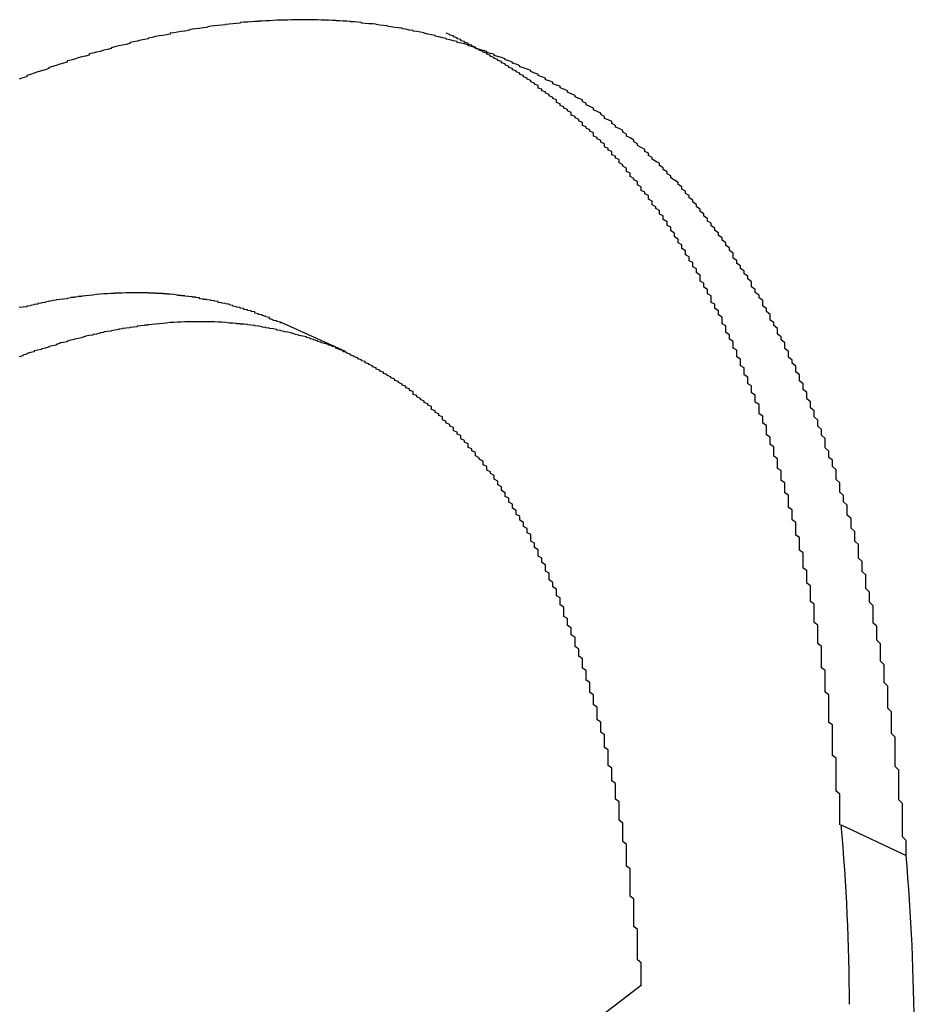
# Paper-space layout 'Layout1' of a CAD drawing. Extents: x -201 to 291, y 10 to 347.
# Tile 43 of 90: x 238.907 to 239.316, y 108.402 to 108.852. Entities that reach past the tile are written whole.
import ezdxf

# ---------------------------------------------------------------- set-up
doc = ezdxf.new("R2010")
doc.units = 0
doc.layers.add('DEFAULT', color=7, linetype='CONTINUOUS')
doc.layers.add('FTP-20T-40T', color=7, linetype='CONTINUOUS')

# ---------------------------------------------------------------- blocks, each defined once
blk = doc.blocks.new('SE6')
at = {"layer": 'FTP-20T-40T', "color": 7, "linetype": 'CONTINUOUS'}
for p, q in [((262.00164, 65.31595), (261.98397, 65.32391)), ((262.13635, 65.1874), (262.15396, 65.17906)), ((261.68025, 64.83822), (262.0821, 65.14386))]:
    blk.add_line(p, q, dxfattribs=at)
at = {"layer": 'FTP-20T-40T', "color": 7}
for points in [[(262.154, 65.1791, 0), (262.154, 65.1801, 0), (262.154, 65.1811, 0), (262.154, 65.1821, 0), (262.154, 65.1831, 0), (262.153, 65.1841, 0), (262.153, 65.1851, 0), (262.153, 65.1861, 0), (262.153, 65.1871, 0), (262.153, 65.1881, 0), (262.153, 65.1892, 0), (262.153, 65.1902, 0), (262.153, 65.1912, 0), (262.153, 65.1922, 0), (262.153, 65.1932, 0), (262.152, 65.1942, 0), (262.152, 65.1952, 0), (262.152, 65.1962, 0), (262.152, 65.1972, 0), (262.152, 65.1982, 0), (262.152, 65.1992, 0), (262.152, 65.2002, 0), (262.152, 65.2012, 0), (262.152, 65.2022, 0), (262.151, 65.2032, 0), (262.151, 65.2042, 0), (262.151, 65.2052, 0), (262.151, 65.2062, 0), (262.151, 65.2072, 0), (262.151, 65.2082, 0), (262.151, 65.2092, 0), (262.151, 65.2102, 0), (262.151, 65.2112, 0), (262.15, 65.2122, 0), (262.15, 65.2132, 0), (262.15, 65.2142, 0), (262.15, 65.2152, 0), (262.15, 65.2162, 0), (262.15, 65.2171, 0), (262.15, 65.2181, 0), (262.149, 65.2191, 0), (262.149, 65.2201, 0), (262.149, 65.2211, 0), (262.149, 65.222, 0), (262.149, 65.223, 0), (262.149, 65.224, 0), (262.149, 65.225, 0), (262.148, 65.226, 0), (262.148, 65.2269, 0), (262.148, 65.2279, 0), (262.148, 65.2289, 0), (262.148, 65.2298, 0), (262.148, 65.2308, 0), (262.147, 65.2318, 0), (262.147, 65.2327, 0), (262.147, 65.2337, 0), (262.147, 65.2346, 0), (262.147, 65.2356, 0), (262.147, 65.2365, 0), (262.146, 65.2375, 0), (262.146, 65.2385, 0), (262.146, 65.2394, 0), (262.146, 65.2403, 0), (262.146, 65.2413, 0), (262.145, 65.2422, 0), (262.145, 65.2432, 0), (262.145, 65.2441, 0), (262.145, 65.2451, 0), (262.145, 65.246, 0), (262.145, 65.2469, 0), (262.144, 65.2479, 0), (262.144, 65.2488, 0), (262.144, 65.2497, 0), (262.144, 65.2506, 0), (262.143, 65.2516, 0), (262.143, 65.2525, 0), (262.143, 65.2534, 0), (262.143, 65.2543, 0), (262.143, 65.2553, 0), (262.142, 65.2562, 0), (262.142, 65.2571, 0), (262.142, 65.258, 0), (262.142, 65.2589, 0), (262.141, 65.2598, 0), (262.141, 65.2607, 0), (262.141, 65.2617, 0), (262.141, 65.2626, 0), (262.141, 65.2635, 0), (262.14, 65.2644, 0), (262.14, 65.2653, 0), (262.14, 65.2662, 0), (262.14, 65.2671, 0), (262.139, 65.268, 0), (262.139, 65.2689, 0), (262.139, 65.2698, 0), (262.139, 65.2706, 0), (262.138, 65.2715, 0), (262.138, 65.2724, 0), (262.138, 65.2733, 0), (262.138, 65.2742, 0), (262.137, 65.2751, 0), (262.137, 65.276, 0), (262.137, 65.2768, 0), (262.136, 65.2777, 0), (262.136, 65.2786, 0), (262.136, 65.2795, 0), (262.136, 65.2803, 0), (262.135, 65.2812, 0), (262.135, 65.2821, 0), (262.135, 65.2829, 0), (262.135, 65.2838, 0), (262.134, 65.2847, 0), (262.134, 65.2855, 0), (262.134, 65.2864, 0), (262.133, 65.2872, 0), (262.133, 65.2881, 0), (262.133, 65.2889, 0), (262.132, 65.2898, 0), (262.132, 65.2906, 0), (262.132, 65.2915, 0), (262.132, 65.2923, 0), (262.131, 65.2932, 0), (262.131, 65.294, 0), (262.131, 65.2948, 0), (262.13, 65.2957, 0), (262.13, 65.2965, 0), (262.13, 65.2973, 0), (262.129, 65.2982, 0), (262.129, 65.299, 0), (262.129, 65.2998, 0), (262.128, 65.3007, 0), (262.128, 65.3015, 0), (262.128, 65.3023, 0), (262.127, 65.3031, 0), (262.127, 65.3039, 0), (262.127, 65.3048, 0), (262.126, 65.3056, 0), (262.126, 65.3064, 0), (262.126, 65.3072, 0), (262.125, 65.308, 0), (262.125, 65.3088, 0), (262.125, 65.3096, 0), (262.124, 65.3104, 0), (262.124, 65.3112, 0), (262.124, 65.312, 0), (262.123, 65.3128, 0), (262.123, 65.3136, 0), (262.122, 65.3144, 0), (262.122, 65.3152, 0), (262.122, 65.316, 0), (262.121, 65.3168, 0), (262.121, 65.3176, 0), (262.121, 65.3183, 0), (262.12, 65.3191, 0), (262.12, 65.3199, 0), (262.119, 65.3207, 0), (262.119, 65.3215, 0), (262.119, 65.3222, 0), (262.118, 65.323, 0), (262.118, 65.3238, 0), (262.117, 65.3245, 0), (262.117, 65.3253, 0), (262.117, 65.326, 0), (262.116, 65.3268, 0), (262.116, 65.3276, 0), (262.115, 65.3283, 0), (262.115, 65.3291, 0), (262.115, 65.3298, 0), (262.114, 65.3305, 0), (262.114, 65.3313, 0), (262.113, 65.332, 0), (262.113, 65.3328, 0), (262.112, 65.3335, 0), (262.112, 65.3342, 0), (262.112, 65.3349, 0), (262.111, 65.3357, 0), (262.111, 65.3364, 0), (262.11, 65.3371, 0), (262.11, 65.3378, 0), (262.109, 65.3385, 0), (262.109, 65.3392, 0), (262.108, 65.3399, 0), (262.108, 65.3407, 0), (262.107, 65.3413, 0), (262.107, 65.342, 0), (262.107, 65.3427, 0), (262.106, 65.3434, 0), (262.106, 65.3441, 0), (262.105, 65.3448, 0), (262.105, 65.3455, 0), (262.104, 65.3462, 0), (262.104, 65.3468, 0), (262.103, 65.3475, 0), (262.103, 65.3482, 0), (262.102, 65.3488, 0), (262.102, 65.3495, 0), (262.101, 65.3501, 0), (262.101, 65.3508, 0), (262.1, 65.3514, 0), (262.1, 65.3521, 0), (262.099, 65.3527, 0), (262.099, 65.3534, 0), (262.098, 65.354, 0), (262.098, 65.3546, 0), (262.097, 65.3553, 0), (262.097, 65.3559, 0), (262.096, 65.3565, 0), (262.096, 65.3571, 0), (262.095, 65.3577, 0), (262.095, 65.3583, 0), (262.094, 65.3589, 0), (262.094, 65.3595, 0), (262.093, 65.3601, 0), (262.093, 65.3607, 0), (262.092, 65.3613, 0), (262.092, 65.3619, 0), (262.091, 65.3625, 0), (262.09, 65.3631, 0), (262.09, 65.3637, 0), (262.089, 65.3642, 0), (262.089, 65.3648, 0), (262.088, 65.3654, 0), (262.088, 65.3659, 0), (262.087, 65.3665, 0), (262.087, 65.3671, 0), (262.086, 65.3676, 0), (262.085, 65.3682, 0), (262.085, 65.3687, 0), (262.084, 65.3692, 0), (262.084, 65.3698, 0), (262.083, 65.3703, 0), (262.083, 65.3708, 0), (262.082, 65.3714, 0), (262.081, 65.3719, 0), (262.081, 65.3724, 0), (262.08, 65.3729, 0), (262.08, 65.3734, 0), (262.079, 65.374, 0), (262.078, 65.3745, 0), (262.078, 65.375, 0), (262.077, 65.3755, 0), (262.077, 65.376, 0), (262.076, 65.3765, 0), (262.075, 65.3769, 0), (262.075, 65.3774, 0), (262.074, 65.3779, 0), (262.074, 65.3784, 0), (262.073, 65.3789, 0), (262.072, 65.3793, 0), (262.072, 65.3798, 0), (262.071, 65.3803, 0), (262.071, 65.3807, 0), (262.07, 65.3812, 0), (262.069, 65.3816, 0), (262.069, 65.3821, 0), (262.068, 65.3825, 0), (262.067, 65.383, 0), (262.067, 65.3834, 0), (262.066, 65.3838, 0), (262.066, 65.3843, 0), (262.065, 65.3847, 0), (262.064, 65.3851, 0), (262.064, 65.3855, 0), (262.063, 65.386, 0), (262.062, 65.3864, 0), (262.062, 65.3868, 0), (262.061, 65.3872, 0), (262.06, 65.3876, 0), (262.06, 65.388, 0), (262.059, 65.3883, 0), (262.058, 65.3887, 0), (262.058, 65.3891, 0), (262.057, 65.3895, 0), (262.056, 65.3898, 0), (262.056, 65.3902, 0), (262.055, 65.3906, 0), (262.054, 65.3909, 0), (262.054, 65.3913, 0), (262.053, 65.3916, 0), (262.052, 65.392, 0), (262.052, 65.3923, 0), (262.051, 65.3927, 0), (262.05, 65.393, 0), (262.049, 65.3933, 0), (262.049, 65.3936, 0), (262.048, 65.394, 0), (262.047, 65.3943, 0), (262.047, 65.3946, 0), (262.046, 65.3949, 0), (262.045, 65.3952, 0), (262.045, 65.3955, 0), (262.044, 65.3958, 0), (262.043, 65.3961, 0), (262.042, 65.3964, 0), (262.042, 65.3967, 0), (262.041, 65.3969, 0), (262.04, 65.3972, 0), (262.04, 65.3975, 0), (262.039, 65.3977, 0), (262.038, 65.398, 0), (262.037, 65.3983, 0), (262.037, 65.3985, 0), (262.036, 65.3988, 0), (262.035, 65.399, 0), (262.035, 65.3993, 0), (262.034, 65.3995, 0), (262.033, 65.3997, 0), (262.032, 65.3999, 0), (262.032, 65.4002, 0), (262.031, 65.4004, 0), (262.03, 65.4006, 0), (262.029, 65.4008, 0), (262.029, 65.401, 0), (262.028, 65.4012, 0), (262.027, 65.4014, 0), (262.026, 65.4016, 0), (262.026, 65.4018, 0), (262.025, 65.402, 0), (262.024, 65.4022, 0), (262.023, 65.4024, 0), (262.023, 65.4025, 0), (262.022, 65.4027, 0), (262.021, 65.4029, 0), (262.02, 65.403, 0), (262.02, 65.4032, 0), (262.019, 65.4033, 0), (262.018, 65.4035, 0), (262.017, 65.4036, 0), (262.017, 65.4038, 0), (262.016, 65.4039, 0), (262.015, 65.404, 0), (262.014, 65.4042, 0), (262.013, 65.4043, 0), (262.013, 65.4044, 0), (262.012, 65.4045, 0), (262.011, 65.4046, 0), (262.01, 65.4048, 0), (262.01, 65.4049, 0), (262.009, 65.405, 0), (262.008, 65.405, 0), (262.007, 65.4051, 0), (262.006, 65.4052, 0), (262.006, 65.4053, 0), (262.005, 65.4054, 0), (262.004, 65.4055, 0), (262.003, 65.4055, 0), (262.003, 65.4056, 0), (262.002, 65.4057, 0), (262.001, 65.4057, 0), (262, 65.4058, 0), (261.999, 65.4058, 0), (261.999, 65.4059, 0), (261.998, 65.4059, 0), (261.997, 65.406, 0), (261.996, 65.406, 0), (261.995, 65.406, 0), (261.995, 65.406, 0), (261.994, 65.4061, 0), (261.993, 65.4061, 0), (261.992, 65.4061, 0), (261.991, 65.4061, 0), (261.991, 65.4061, 0), (261.99, 65.4061, 0), (261.989, 65.4061, 0), (261.988, 65.4061, 0), (261.987, 65.4061, 0), (261.987, 65.4061, 0), (261.986, 65.406, 0), (261.985, 65.406, 0), (261.984, 65.406, 0), (261.983, 65.406, 0), (261.982, 65.4059, 0), (261.982, 65.4059, 0), (261.981, 65.4058, 0), (261.98, 65.4058, 0), (261.979, 65.4057, 0), (261.978, 65.4057, 0), (261.978, 65.4056, 0), (261.977, 65.4056, 0), (261.976, 65.4055, 0), (261.975, 65.4054, 0), (261.974, 65.4054, 0), (261.973, 65.4053, 0), (261.973, 65.4052, 0), (261.972, 65.4051, 0), (261.971, 65.405, 0), (261.97, 65.4049, 0), (261.969, 65.4048, 0), (261.969, 65.4047, 0), (261.968, 65.4046, 0), (261.967, 65.4045, 0), (261.966, 65.4044, 0), (261.965, 65.4043, 0), (261.964, 65.4041, 0), (261.964, 65.404, 0), (261.963, 65.4039, 0), (261.962, 65.4037, 0), (261.961, 65.4036, 0), (261.96, 65.4035, 0), (261.959, 65.4033, 0), (261.959, 65.4032, 0), (261.958, 65.403, 0), (261.957, 65.4029, 0), (261.956, 65.4027, 0), (261.955, 65.4025, 0), (261.954, 65.4024, 0), (261.954, 65.4022, 0), (261.953, 65.402, 0), (261.952, 65.4018, 0), (261.951, 65.4017, 0), (261.95, 65.4015, 0), (261.949, 65.4013, 0), (261.948, 65.4011, 0), (261.948, 65.4009, 0), (261.947, 65.4007, 0), (261.946, 65.4005, 0), (261.945, 65.4003, 0), (261.944, 65.4001, 0), (261.943, 65.3999, 0), (261.943, 65.3996, 0), (261.942, 65.3994, 0), (261.941, 65.3992, 0), (261.94, 65.399, 0), (261.939, 65.3987, 0), (261.938, 65.3985, 0), (261.938, 65.3983, 0), (261.937, 65.398, 0), (261.936, 65.3978, 0), (261.935, 65.3975, 0), (261.934, 65.3973, 0), (261.933, 65.397, 0), (261.932, 65.3968, 0), (261.932, 65.3965, 0), (261.931, 65.3962, 0), (261.93, 65.396, 0), (261.929, 65.3957, 0), (261.928, 65.3954, 0), (261.927, 65.3951, 0), (261.926, 65.3949, 0), (261.926, 65.3946, 0), (261.925, 65.3943, 0), (261.924, 65.394, 0), (261.923, 65.3937, 0), (261.922, 65.3934, 0), (261.921, 65.3931, 0), (261.921, 65.3928, 0), (261.92, 65.3925, 0), (261.919, 65.3922, 0), (261.918, 65.3919, 0), (261.917, 65.3916, 0), (261.916, 65.3912, 0), (261.915, 65.3909, 0), (261.915, 65.3906, 0), (261.914, 65.3903, 0), (261.913, 65.3899, 0)], [(262.136, 65.1874, 0), (262.136, 65.1882, 0), (262.136, 65.1889, 0), (262.136, 65.1897, 0), (262.136, 65.1904, 0), (262.136, 65.1912, 0), (262.136, 65.1919, 0), (262.136, 65.1927, 0), (262.136, 65.1934, 0), (262.136, 65.1942, 0), (262.136, 65.195, 0), (262.136, 65.1957, 0), (262.135, 65.1965, 0), (262.135, 65.1972, 0), (262.135, 65.198, 0), (262.135, 65.1987, 0), (262.135, 65.1995, 0), (262.135, 65.2002, 0), (262.135, 65.201, 0), (262.135, 65.2017, 0), (262.135, 65.2025, 0), (262.135, 65.2032, 0), (262.135, 65.204, 0), (262.135, 65.2047, 0), (262.135, 65.2055, 0), (262.134, 65.2062, 0), (262.134, 65.207, 0), (262.134, 65.2077, 0), (262.134, 65.2085, 0), (262.134, 65.2092, 0), (262.134, 65.21, 0), (262.134, 65.2107, 0), (262.134, 65.2115, 0), (262.134, 65.2122, 0), (262.134, 65.213, 0), (262.134, 65.2137, 0), (262.134, 65.2145, 0), (262.133, 65.2152, 0), (262.133, 65.216, 0), (262.133, 65.2167, 0), (262.133, 65.2175, 0), (262.133, 65.2182, 0), (262.133, 65.2189, 0), (262.133, 65.2197, 0), (262.133, 65.2204, 0), (262.133, 65.2212, 0), (262.133, 65.2219, 0), (262.133, 65.2227, 0), (262.132, 65.2234, 0), (262.132, 65.2241, 0), (262.132, 65.2249, 0), (262.132, 65.2256, 0), (262.132, 65.2263, 0), (262.132, 65.2271, 0), (262.132, 65.2278, 0), (262.132, 65.2285, 0), (262.132, 65.2293, 0), (262.131, 65.23, 0), (262.131, 65.2307, 0), (262.131, 65.2315, 0), (262.131, 65.2322, 0), (262.131, 65.2329, 0), (262.131, 65.2337, 0), (262.131, 65.2344, 0), (262.131, 65.2351, 0), (262.131, 65.2358, 0), (262.13, 65.2366, 0), (262.13, 65.2373, 0), (262.13, 65.238, 0), (262.13, 65.2387, 0), (262.13, 65.2395, 0), (262.13, 65.2402, 0), (262.13, 65.2409, 0), (262.13, 65.2416, 0), (262.129, 65.2423, 0), (262.129, 65.243, 0), (262.129, 65.2438, 0), (262.129, 65.2445, 0), (262.129, 65.2452, 0), (262.129, 65.2459, 0), (262.129, 65.2466, 0), (262.129, 65.2473, 0), (262.128, 65.248, 0), (262.128, 65.2487, 0), (262.128, 65.2494, 0), (262.128, 65.2501, 0), (262.128, 65.2509, 0), (262.128, 65.2516, 0), (262.128, 65.2523, 0), (262.127, 65.253, 0), (262.127, 65.2537, 0), (262.127, 65.2544, 0), (262.127, 65.2551, 0), (262.127, 65.2558, 0), (262.127, 65.2565, 0), (262.126, 65.2571, 0), (262.126, 65.2578, 0), (262.126, 65.2585, 0), (262.126, 65.2592, 0), (262.126, 65.2599, 0), (262.126, 65.2606, 0), (262.126, 65.2613, 0), (262.125, 65.262, 0), (262.125, 65.2627, 0), (262.125, 65.2634, 0), (262.125, 65.2641, 0), (262.125, 65.2647, 0), (262.125, 65.2654, 0), (262.124, 65.2661, 0), (262.124, 65.2668, 0), (262.124, 65.2675, 0), (262.124, 65.2682, 0), (262.124, 65.2688, 0), (262.124, 65.2695, 0), (262.123, 65.2702, 0), (262.123, 65.2709, 0), (262.123, 65.2715, 0), (262.123, 65.2722, 0), (262.123, 65.2729, 0), (262.122, 65.2736, 0), (262.122, 65.2742, 0), (262.122, 65.2749, 0), (262.122, 65.2756, 0), (262.122, 65.2763, 0), (262.122, 65.2769, 0), (262.121, 65.2776, 0), (262.121, 65.2783, 0), (262.121, 65.2789, 0), (262.121, 65.2796, 0), (262.121, 65.2803, 0), (262.12, 65.2809, 0), (262.12, 65.2816, 0), (262.12, 65.2822, 0), (262.12, 65.2829, 0), (262.12, 65.2836, 0), (262.119, 65.2842, 0), (262.119, 65.2849, 0), (262.119, 65.2855, 0), (262.119, 65.2862, 0), (262.119, 65.2868, 0), (262.118, 65.2875, 0), (262.118, 65.2881, 0), (262.118, 65.2888, 0), (262.118, 65.2894, 0), (262.118, 65.2901, 0), (262.117, 65.2907, 0), (262.117, 65.2914, 0), (262.117, 65.292, 0), (262.117, 65.2927, 0), (262.116, 65.2933, 0), (262.116, 65.2939, 0), (262.116, 65.2946, 0), (262.116, 65.2952, 0), (262.116, 65.2959, 0), (262.115, 65.2965, 0), (262.115, 65.2971, 0), (262.115, 65.2978, 0), (262.115, 65.2984, 0), (262.114, 65.299, 0), (262.114, 65.2997, 0), (262.114, 65.3003, 0), (262.114, 65.3009, 0), (262.114, 65.3016, 0), (262.113, 65.3022, 0), (262.113, 65.3028, 0), (262.113, 65.3034, 0), (262.113, 65.3041, 0), (262.112, 65.3047, 0), (262.112, 65.3053, 0), (262.112, 65.3059, 0), (262.112, 65.3066, 0), (262.111, 65.3072, 0), (262.111, 65.3078, 0), (262.111, 65.3084, 0), (262.111, 65.309, 0), (262.11, 65.3096, 0), (262.11, 65.3103, 0), (262.11, 65.3109, 0), (262.11, 65.3115, 0), (262.109, 65.3121, 0), (262.109, 65.3127, 0), (262.109, 65.3133, 0), (262.109, 65.3139, 0), (262.108, 65.3145, 0), (262.108, 65.3151, 0), (262.108, 65.3157, 0), (262.108, 65.3163, 0), (262.107, 65.3169, 0), (262.107, 65.3175, 0), (262.107, 65.3181, 0), (262.107, 65.3187, 0), (262.106, 65.3193, 0), (262.106, 65.3199, 0), (262.106, 65.3205, 0), (262.105, 65.3211, 0), (262.105, 65.3217, 0), (262.105, 65.3223, 0), (262.105, 65.3229, 0), (262.104, 65.3235, 0), (262.104, 65.3241, 0), (262.104, 65.3247, 0), (262.104, 65.3253, 0), (262.103, 65.3259, 0), (262.103, 65.3264, 0), (262.103, 65.327, 0), (262.102, 65.3276, 0), (262.102, 65.3282, 0), (262.102, 65.3288, 0), (262.101, 65.3293, 0), (262.101, 65.3299, 0), (262.101, 65.3305, 0), (262.101, 65.3311, 0), (262.1, 65.3316, 0), (262.1, 65.3322, 0), (262.1, 65.3328, 0), (262.099, 65.3334, 0), (262.099, 65.3339, 0), (262.099, 65.3345, 0), (262.098, 65.3351, 0), (262.098, 65.3356, 0), (262.098, 65.3362, 0), (262.098, 65.3367, 0), (262.097, 65.3373, 0), (262.097, 65.3378, 0), (262.097, 65.3384, 0), (262.096, 65.339, 0), (262.096, 65.3395, 0), (262.096, 65.3401, 0), (262.095, 65.3406, 0), (262.095, 65.3412, 0), (262.095, 65.3417, 0), (262.094, 65.3422, 0), (262.094, 65.3428, 0), (262.094, 65.3433, 0), (262.093, 65.3439, 0), (262.093, 65.3444, 0), (262.093, 65.3449, 0), (262.092, 65.3455, 0), (262.092, 65.346, 0), (262.092, 65.3465, 0), (262.091, 65.3471, 0), (262.091, 65.3476, 0), (262.091, 65.3481, 0), (262.09, 65.3487, 0), (262.09, 65.3492, 0), (262.09, 65.3497, 0), (262.089, 65.3502, 0), (262.089, 65.3507, 0), (262.089, 65.3512, 0), (262.088, 65.3518, 0), (262.088, 65.3523, 0), (262.088, 65.3528, 0), (262.087, 65.3533, 0), (262.087, 65.3538, 0), (262.087, 65.3543, 0), (262.086, 65.3548, 0), (262.086, 65.3553, 0), (262.085, 65.3558, 0), (262.085, 65.3563, 0), (262.085, 65.3568, 0), (262.084, 65.3573, 0), (262.084, 65.3578, 0), (262.084, 65.3583, 0), (262.083, 65.3588, 0), (262.083, 65.3592, 0), (262.082, 65.3597, 0), (262.082, 65.3602, 0), (262.082, 65.3607, 0), (262.081, 65.3612, 0), (262.081, 65.3616, 0), (262.081, 65.3621, 0), (262.08, 65.3626, 0), (262.08, 65.363, 0), (262.079, 65.3635, 0), (262.079, 65.364, 0), (262.079, 65.3644, 0), (262.078, 65.3649, 0), (262.078, 65.3654, 0), (262.078, 65.3658, 0), (262.077, 65.3663, 0), (262.077, 65.3667, 0), (262.076, 65.3672, 0), (262.076, 65.3676, 0), (262.076, 65.3681, 0), (262.075, 65.3685, 0), (262.075, 65.369, 0), (262.074, 65.3694, 0), (262.074, 65.3698, 0), (262.074, 65.3703, 0), (262.073, 65.3707, 0), (262.073, 65.3711, 0), (262.072, 65.3716, 0), (262.072, 65.372, 0), (262.072, 65.3724, 0), (262.071, 65.3728, 0), (262.071, 65.3733, 0), (262.07, 65.3737, 0), (262.07, 65.3741, 0), (262.069, 65.3745, 0), (262.069, 65.3749, 0), (262.069, 65.3754, 0), (262.068, 65.3758, 0), (262.068, 65.3762, 0), (262.067, 65.3766, 0), (262.067, 65.377, 0), (262.066, 65.3774, 0), (262.066, 65.3778, 0), (262.066, 65.3782, 0), (262.065, 65.3786, 0), (262.065, 65.379, 0), (262.064, 65.3794, 0), (262.064, 65.3798, 0), (262.063, 65.3802, 0), (262.063, 65.3805, 0), (262.063, 65.3809, 0), (262.062, 65.3813, 0), (262.062, 65.3817, 0), (262.061, 65.3821, 0), (262.061, 65.3824, 0), (262.06, 65.3828, 0), (262.06, 65.3832, 0), (262.059, 65.3836, 0), (262.059, 65.3839, 0), (262.059, 65.3843, 0), (262.058, 65.3847, 0), (262.058, 65.385, 0), (262.057, 65.3854, 0), (262.057, 65.3858, 0), (262.056, 65.3861, 0), (262.056, 65.3865, 0), (262.055, 65.3868, 0), (262.055, 65.3872, 0), (262.054, 65.3875, 0), (262.054, 65.3879, 0), (262.054, 65.3882, 0), (262.053, 65.3886, 0), (262.053, 65.3889, 0), (262.052, 65.3892, 0), (262.052, 65.3896, 0), (262.051, 65.3899, 0), (262.051, 65.3902, 0), (262.05, 65.3906, 0), (262.05, 65.3909, 0), (262.049, 65.3912, 0), (262.049, 65.3916, 0), (262.048, 65.3919, 0), (262.048, 65.3922, 0), (262.047, 65.3925, 0), (262.047, 65.3928, 0), (262.046, 65.3931, 0), (262.046, 65.3934, 0), (262.045, 65.3938, 0), (262.045, 65.3941, 0), (262.044, 65.3944, 0), (262.044, 65.3947, 0), (262.043, 65.395, 0), (262.043, 65.3953, 0), (262.042, 65.3956, 0), (262.042, 65.3958, 0), (262.041, 65.3961, 0), (262.041, 65.3964, 0), (262.04, 65.3967, 0), (262.04, 65.397, 0), (262.039, 65.3973, 0), (262.039, 65.3975, 0), (262.038, 65.3978, 0), (262.038, 65.3981, 0), (262.037, 65.3984, 0), (262.037, 65.3986, 0), (262.036, 65.3989, 0), (262.036, 65.3992, 0), (262.035, 65.3994, 0), (262.035, 65.3997, 0), (262.034, 65.3999, 0), (262.034, 65.4002, 0), (262.033, 65.4004, 0), (262.033, 65.4007, 0), (262.032, 65.4009, 0), (262.032, 65.4012, 0), (262.031, 65.4014, 0), (262.031, 65.4017, 0), (262.03, 65.4019, 0), (262.03, 65.4021, 0), (262.029, 65.4024, 0)], [(261.984, 65.3237, 0), (261.984, 65.3239, 0), (261.983, 65.3241, 0), (261.983, 65.3243, 0), (261.982, 65.3244, 0), (261.982, 65.3246, 0), (261.981, 65.3248, 0), (261.981, 65.325, 0), (261.981, 65.3252, 0), (261.98, 65.3254, 0), (261.98, 65.3255, 0), (261.979, 65.3257, 0), (261.979, 65.3259, 0), (261.978, 65.326, 0), (261.978, 65.3262, 0), (261.977, 65.3264, 0), (261.977, 65.3265, 0), (261.977, 65.3267, 0), (261.976, 65.3268, 0), (261.976, 65.327, 0), (261.975, 65.3271, 0), (261.975, 65.3273, 0), (261.974, 65.3274, 0), (261.974, 65.3276, 0), (261.973, 65.3277, 0), (261.973, 65.3279, 0), (261.972, 65.328, 0), (261.972, 65.3281, 0), (261.971, 65.3283, 0), (261.971, 65.3284, 0), (261.971, 65.3285, 0), (261.97, 65.3286, 0), (261.97, 65.3288, 0), (261.969, 65.3289, 0), (261.969, 65.329, 0), (261.968, 65.3291, 0), (261.968, 65.3292, 0), (261.967, 65.3293, 0), (261.967, 65.3295, 0), (261.966, 65.3296, 0), (261.966, 65.3297, 0), (261.965, 65.3298, 0), (261.965, 65.3299, 0), (261.964, 65.33, 0), (261.964, 65.3301, 0), (261.963, 65.3301, 0), (261.963, 65.3302, 0), (261.962, 65.3303, 0), (261.962, 65.3304, 0), (261.962, 65.3305, 0), (261.961, 65.3306, 0), (261.961, 65.3307, 0), (261.96, 65.3307, 0), (261.96, 65.3308, 0), (261.959, 65.3309, 0), (261.959, 65.3309, 0), (261.958, 65.331, 0), (261.958, 65.3311, 0), (261.957, 65.3311, 0), (261.957, 65.3312, 0), (261.956, 65.3312, 0), (261.956, 65.3313, 0), (261.955, 65.3314, 0), (261.955, 65.3314, 0), (261.954, 65.3315, 0), (261.954, 65.3315, 0), (261.953, 65.3315, 0), (261.953, 65.3316, 0), (261.952, 65.3316, 0), (261.952, 65.3317, 0), (261.951, 65.3317, 0), (261.951, 65.3317, 0), (261.95, 65.3317, 0), (261.95, 65.3318, 0), (261.949, 65.3318, 0), (261.949, 65.3318, 0), (261.948, 65.3318, 0), (261.948, 65.3319, 0), (261.947, 65.3319, 0), (261.947, 65.3319, 0), (261.946, 65.3319, 0), (261.946, 65.3319, 0), (261.945, 65.3319, 0), (261.945, 65.3319, 0), (261.944, 65.3319, 0), (261.944, 65.3319, 0), (261.943, 65.3319, 0), (261.943, 65.3319, 0), (261.942, 65.3319, 0), (261.942, 65.3319, 0), (261.941, 65.3318, 0), (261.941, 65.3318, 0), (261.94, 65.3318, 0), (261.94, 65.3318, 0), (261.939, 65.3318, 0), (261.939, 65.3317, 0), (261.938, 65.3317, 0), (261.938, 65.3317, 0), (261.937, 65.3316, 0), (261.936, 65.3316, 0), (261.936, 65.3316, 0), (261.935, 65.3315, 0), (261.935, 65.3315, 0), (261.934, 65.3314, 0), (261.934, 65.3314, 0), (261.933, 65.3313, 0), (261.933, 65.3313, 0), (261.932, 65.3312, 0), (261.932, 65.3312, 0), (261.931, 65.3311, 0), (261.931, 65.3311, 0), (261.93, 65.331, 0), (261.93, 65.3309, 0), (261.929, 65.3309, 0), (261.929, 65.3308, 0), (261.928, 65.3307, 0), (261.928, 65.3306, 0), (261.927, 65.3306, 0), (261.927, 65.3305, 0), (261.926, 65.3304, 0), (261.926, 65.3303, 0), (261.925, 65.3302, 0), (261.925, 65.3302, 0), (261.924, 65.3301, 0), (261.923, 65.33, 0), (261.923, 65.3299, 0), (261.922, 65.3298, 0), (261.922, 65.3297, 0), (261.921, 65.3296, 0), (261.921, 65.3295, 0), (261.92, 65.3294, 0), (261.92, 65.3293, 0), (261.919, 65.3292, 0), (261.919, 65.3291, 0), (261.918, 65.329, 0), (261.918, 65.3288, 0), (261.917, 65.3287, 0), (261.917, 65.3286, 0), (261.916, 65.3285, 0), (261.916, 65.3284, 0), (261.915, 65.3283, 0), (261.915, 65.3281, 0), (261.914, 65.328, 0), (261.913, 65.3279, 0)], [(262.082, 65.1439, 0), (262.082, 65.1446, 0), (262.082, 65.1454, 0), (262.082, 65.1461, 0), (262.082, 65.1469, 0), (262.082, 65.1476, 0), (262.082, 65.1484, 0), (262.082, 65.1492, 0), (262.082, 65.1499, 0), (262.081, 65.1507, 0), (262.081, 65.1514, 0), (262.081, 65.1522, 0), (262.081, 65.1529, 0), (262.081, 65.1537, 0), (262.081, 65.1544, 0), (262.081, 65.1552, 0), (262.081, 65.156, 0), (262.081, 65.1567, 0), (262.081, 65.1575, 0), (262.081, 65.1582, 0), (262.081, 65.159, 0), (262.08, 65.1597, 0), (262.08, 65.1605, 0), (262.08, 65.1612, 0), (262.08, 65.162, 0), (262.08, 65.1627, 0), (262.08, 65.1635, 0), (262.08, 65.1642, 0), (262.08, 65.165, 0), (262.08, 65.1657, 0), (262.08, 65.1665, 0), (262.08, 65.1672, 0), (262.079, 65.168, 0), (262.079, 65.1687, 0), (262.079, 65.1695, 0), (262.079, 65.1702, 0), (262.079, 65.1709, 0), (262.079, 65.1717, 0), (262.079, 65.1724, 0), (262.079, 65.1732, 0), (262.079, 65.1739, 0), (262.079, 65.1747, 0), (262.079, 65.1754, 0), (262.078, 65.1761, 0), (262.078, 65.1769, 0), (262.078, 65.1776, 0), (262.078, 65.1783, 0), (262.078, 65.1791, 0), (262.078, 65.1798, 0), (262.078, 65.1806, 0), (262.078, 65.1813, 0), (262.078, 65.182, 0), (262.077, 65.1828, 0), (262.077, 65.1835, 0), (262.077, 65.1842, 0), (262.077, 65.1849, 0), (262.077, 65.1857, 0), (262.077, 65.1864, 0), (262.077, 65.1871, 0), (262.077, 65.1878, 0), (262.076, 65.1886, 0), (262.076, 65.1893, 0), (262.076, 65.19, 0), (262.076, 65.1907, 0), (262.076, 65.1915, 0), (262.076, 65.1922, 0), (262.076, 65.1929, 0), (262.076, 65.1936, 0), (262.075, 65.1943, 0), (262.075, 65.195, 0), (262.075, 65.1957, 0), (262.075, 65.1965, 0), (262.075, 65.1972, 0), (262.075, 65.1979, 0), (262.075, 65.1986, 0), (262.074, 65.1993, 0), (262.074, 65.2, 0), (262.074, 65.2007, 0), (262.074, 65.2014, 0), (262.074, 65.2021, 0), (262.074, 65.2028, 0), (262.073, 65.2035, 0), (262.073, 65.2042, 0), (262.073, 65.2049, 0), (262.073, 65.2056, 0), (262.073, 65.2063, 0), (262.073, 65.207, 0), (262.073, 65.2077, 0), (262.072, 65.2084, 0), (262.072, 65.2091, 0), (262.072, 65.2098, 0), (262.072, 65.2105, 0), (262.072, 65.2112, 0), (262.072, 65.2118, 0), (262.071, 65.2125, 0), (262.071, 65.2132, 0), (262.071, 65.2139, 0), (262.071, 65.2146, 0), (262.071, 65.2153, 0), (262.07, 65.2159, 0), (262.07, 65.2166, 0), (262.07, 65.2173, 0), (262.07, 65.218, 0), (262.07, 65.2186, 0), (262.07, 65.2193, 0), (262.069, 65.22, 0), (262.069, 65.2207, 0), (262.069, 65.2213, 0), (262.069, 65.222, 0), (262.069, 65.2227, 0), (262.068, 65.2233, 0), (262.068, 65.224, 0), (262.068, 65.2247, 0), (262.068, 65.2253, 0), (262.068, 65.226, 0), (262.067, 65.2267, 0), (262.067, 65.2273, 0), (262.067, 65.228, 0), (262.067, 65.2286, 0), (262.067, 65.2293, 0), (262.066, 65.2299, 0), (262.066, 65.2306, 0), (262.066, 65.2312, 0), (262.066, 65.2319, 0), (262.066, 65.2325, 0), (262.065, 65.2332, 0), (262.065, 65.2338, 0), (262.065, 65.2345, 0), (262.065, 65.2351, 0), (262.064, 65.2358, 0), (262.064, 65.2364, 0), (262.064, 65.237, 0), (262.064, 65.2377, 0), (262.064, 65.2383, 0), (262.063, 65.239, 0), (262.063, 65.2396, 0), (262.063, 65.2402, 0), (262.063, 65.2409, 0), (262.062, 65.2415, 0), (262.062, 65.2421, 0), (262.062, 65.2428, 0), (262.062, 65.2434, 0), (262.061, 65.244, 0), (262.061, 65.2446, 0), (262.061, 65.2453, 0), (262.061, 65.2459, 0), (262.061, 65.2465, 0), (262.06, 65.2471, 0), (262.06, 65.2477, 0), (262.06, 65.2484, 0), (262.06, 65.249, 0), (262.059, 65.2496, 0), (262.059, 65.2502, 0), (262.059, 65.2508, 0), (262.059, 65.2514, 0), (262.058, 65.252, 0), (262.058, 65.2526, 0), (262.058, 65.2532, 0), (262.057, 65.2539, 0), (262.057, 65.2545, 0), (262.057, 65.2551, 0), (262.057, 65.2557, 0), (262.056, 65.2563, 0), (262.056, 65.2568, 0), (262.056, 65.2574, 0), (262.056, 65.258, 0), (262.055, 65.2586, 0), (262.055, 65.2592, 0), (262.055, 65.2598, 0), (262.054, 65.2604, 0), (262.054, 65.261, 0), (262.054, 65.2616, 0), (262.054, 65.2621, 0), (262.053, 65.2627, 0), (262.053, 65.2633, 0), (262.053, 65.2639, 0), (262.052, 65.2644, 0), (262.052, 65.265, 0), (262.052, 65.2656, 0), (262.052, 65.2662, 0), (262.051, 65.2667, 0), (262.051, 65.2673, 0), (262.051, 65.2679, 0), (262.05, 65.2684, 0), (262.05, 65.269, 0), (262.05, 65.2695, 0), (262.049, 65.2701, 0), (262.049, 65.2706, 0), (262.049, 65.2712, 0), (262.048, 65.2717, 0), (262.048, 65.2723, 0), (262.048, 65.2728, 0), (262.047, 65.2734, 0), (262.047, 65.2739, 0), (262.047, 65.2745, 0), (262.046, 65.275, 0), (262.046, 65.2755, 0), (262.046, 65.2761, 0), (262.045, 65.2766, 0), (262.045, 65.2771, 0), (262.045, 65.2776, 0), (262.044, 65.2782, 0), (262.044, 65.2787, 0), (262.044, 65.2792, 0), (262.043, 65.2797, 0), (262.043, 65.2802, 0), (262.043, 65.2807, 0), (262.042, 65.2813, 0), (262.042, 65.2818, 0), (262.042, 65.2823, 0), (262.041, 65.2828, 0), (262.041, 65.2833, 0), (262.04, 65.2837, 0), (262.04, 65.2842, 0), (262.04, 65.2847, 0), (262.039, 65.2852, 0), (262.039, 65.2857, 0), (262.039, 65.2862, 0), (262.038, 65.2867, 0), (262.038, 65.2871, 0), (262.037, 65.2876, 0), (262.037, 65.2881, 0), (262.037, 65.2885, 0), (262.036, 65.289, 0), (262.036, 65.2895, 0), (262.035, 65.2899, 0), (262.035, 65.2904, 0), (262.035, 65.2909, 0), (262.034, 65.2913, 0), (262.034, 65.2918, 0), (262.033, 65.2922, 0), (262.033, 65.2926, 0), (262.033, 65.2931, 0), (262.032, 65.2935, 0), (262.032, 65.294, 0), (262.031, 65.2944, 0), (262.031, 65.2948, 0), (262.031, 65.2953, 0), (262.03, 65.2957, 0), (262.03, 65.2961, 0), (262.029, 65.2965, 0), (262.029, 65.2969, 0), (262.028, 65.2974, 0), (262.028, 65.2978, 0), (262.028, 65.2982, 0), (262.027, 65.2986, 0), (262.027, 65.299, 0), (262.026, 65.2994, 0), (262.026, 65.2998, 0), (262.025, 65.3002, 0), (262.025, 65.3006, 0), (262.025, 65.301, 0), (262.024, 65.3014, 0), (262.024, 65.3017, 0), (262.023, 65.3021, 0), (262.023, 65.3025, 0), (262.022, 65.3029, 0), (262.022, 65.3032, 0), (262.021, 65.3036, 0), (262.021, 65.304, 0), (262.02, 65.3043, 0), (262.02, 65.3047, 0), (262.02, 65.3051, 0), (262.019, 65.3054, 0), (262.019, 65.3058, 0), (262.018, 65.3061, 0), (262.018, 65.3065, 0), (262.017, 65.3068, 0), (262.017, 65.3071, 0), (262.016, 65.3075, 0), (262.016, 65.3078, 0), (262.015, 65.3081, 0), (262.015, 65.3084, 0), (262.014, 65.3088, 0), (262.014, 65.3091, 0), (262.013, 65.3094, 0), (262.013, 65.3097, 0), (262.012, 65.31, 0), (262.012, 65.3103, 0), (262.011, 65.3106, 0), (262.011, 65.3109, 0), (262.01, 65.3112, 0), (262.01, 65.3115, 0), (262.009, 65.3118, 0), (262.009, 65.3121, 0), (262.008, 65.3124, 0), (262.008, 65.3126, 0), (262.007, 65.3129, 0), (262.007, 65.3132, 0), (262.006, 65.3134, 0), (262.006, 65.3137, 0), (262.005, 65.314, 0), (262.005, 65.3142, 0), (262.004, 65.3145, 0), (262.004, 65.3147, 0), (262.003, 65.315, 0), (262.003, 65.3152, 0), (262.002, 65.3155, 0), (262.002, 65.3157, 0), (262.001, 65.3159, 0), (262.001, 65.3162, 0), (262, 65.3164, 0), (262, 65.3166, 0), (261.999, 65.3169, 0), (261.999, 65.3171, 0), (261.998, 65.3173, 0), (261.998, 65.3175, 0), (261.997, 65.3177, 0), (261.997, 65.3179, 0), (261.996, 65.3181, 0), (261.995, 65.3183, 0), (261.995, 65.3185, 0), (261.994, 65.3187, 0), (261.994, 65.3189, 0), (261.993, 65.3191, 0), (261.993, 65.3192, 0), (261.992, 65.3194, 0), (261.992, 65.3196, 0), (261.991, 65.3198, 0), (261.991, 65.3199, 0), (261.99, 65.3201, 0), (261.989, 65.3203, 0), (261.989, 65.3204, 0), (261.988, 65.3206, 0), (261.988, 65.3207, 0), (261.987, 65.3209, 0), (261.987, 65.321, 0), (261.986, 65.3212, 0), (261.985, 65.3213, 0), (261.985, 65.3214, 0), (261.984, 65.3216, 0), (261.984, 65.3217, 0), (261.983, 65.3218, 0), (261.983, 65.3219, 0), (261.982, 65.3221, 0), (261.981, 65.3222, 0), (261.981, 65.3223, 0), (261.98, 65.3224, 0), (261.98, 65.3225, 0), (261.979, 65.3226, 0), (261.979, 65.3227, 0), (261.978, 65.3228, 0), (261.977, 65.3229, 0), (261.977, 65.323, 0), (261.976, 65.3231, 0), (261.976, 65.3231, 0), (261.975, 65.3232, 0), (261.975, 65.3233, 0), (261.974, 65.3234, 0), (261.973, 65.3234, 0), (261.973, 65.3235, 0), (261.972, 65.3235, 0), (261.972, 65.3236, 0), (261.971, 65.3237, 0), (261.97, 65.3237, 0), (261.97, 65.3237, 0), (261.969, 65.3238, 0), (261.969, 65.3238, 0), (261.968, 65.3239, 0), (261.967, 65.3239, 0), (261.967, 65.3239, 0), (261.966, 65.324, 0), (261.966, 65.324, 0), (261.965, 65.324, 0), (261.964, 65.324, 0), (261.964, 65.324, 0), (261.963, 65.324, 0), (261.963, 65.324, 0), (261.962, 65.324, 0), (261.961, 65.324, 0), (261.961, 65.324, 0), (261.96, 65.324, 0), (261.96, 65.324, 0), (261.959, 65.324, 0), (261.958, 65.324, 0), (261.958, 65.324, 0), (261.957, 65.3239, 0), (261.956, 65.3239, 0), (261.956, 65.3239, 0), (261.955, 65.3238, 0), (261.955, 65.3238, 0), (261.954, 65.3238, 0), (261.953, 65.3237, 0), (261.953, 65.3237, 0), (261.952, 65.3236, 0), (261.951, 65.3235, 0), (261.951, 65.3235, 0), (261.95, 65.3234, 0), (261.95, 65.3234, 0), (261.949, 65.3233, 0), (261.948, 65.3232, 0), (261.948, 65.3231, 0), (261.947, 65.3231, 0), (261.947, 65.323, 0), (261.946, 65.3229, 0), (261.945, 65.3228, 0), (261.945, 65.3227, 0), (261.944, 65.3226, 0), (261.943, 65.3225, 0), (261.943, 65.3224, 0), (261.942, 65.3223, 0), (261.941, 65.3222, 0), (261.941, 65.3221, 0), (261.94, 65.322, 0), (261.94, 65.3219, 0), (261.939, 65.3218, 0), (261.938, 65.3216, 0), (261.938, 65.3215, 0), (261.937, 65.3214, 0), (261.936, 65.3213, 0), (261.936, 65.3211, 0), (261.935, 65.321, 0), (261.935, 65.3209, 0), (261.934, 65.3207, 0), (261.933, 65.3206, 0), (261.933, 65.3204, 0), (261.932, 65.3203, 0), (261.931, 65.3201, 0), (261.931, 65.32, 0), (261.93, 65.3198, 0), (261.93, 65.3197, 0), (261.929, 65.3195, 0), (261.928, 65.3193, 0), (261.928, 65.3192, 0), (261.927, 65.319, 0), (261.926, 65.3188, 0), (261.926, 65.3186, 0), (261.925, 65.3184, 0), (261.924, 65.3183, 0), (261.924, 65.3181, 0), (261.923, 65.3179, 0), (261.923, 65.3177, 0), (261.922, 65.3175, 0), (261.921, 65.3173, 0), (261.921, 65.3171, 0), (261.92, 65.3169, 0), (261.919, 65.3167, 0), (261.919, 65.3165, 0), (261.918, 65.3163, 0), (261.917, 65.3161, 0), (261.917, 65.3159, 0), (261.916, 65.3157, 0), (261.915, 65.3154, 0), (261.915, 65.3152, 0), (261.914, 65.315, 0), (261.914, 65.3148, 0), (261.913, 65.3145, 0)]]:
    blk.add_polyline3d(points, dxfattribs=at)
at = {"layer": 'FTP-20T-40T', "color": 7, "linetype": 'CONTINUOUS'}
for centre, radius, start, end in [((261.54617, 65.1359), 0.59242, 0.26226, 4.98665), ((261.56163, 65.12739), 0.59458, 0.2692, 4.98564)]:
    blk.add_arc(centre, radius, start, end, dxfattribs=at)

psp = doc.layouts.get("Layout1")

# ---------------------------------------------------------------- block references
at = {"layer": 'DEFAULT', "xscale": 1.681103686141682, "yscale": 1.681103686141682, "zscale": 1.681103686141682}
psp.add_blockref('SE6', (-201.39622, -1.10273), dxfattribs=at)

doc.saveas('drawing.dxf')
